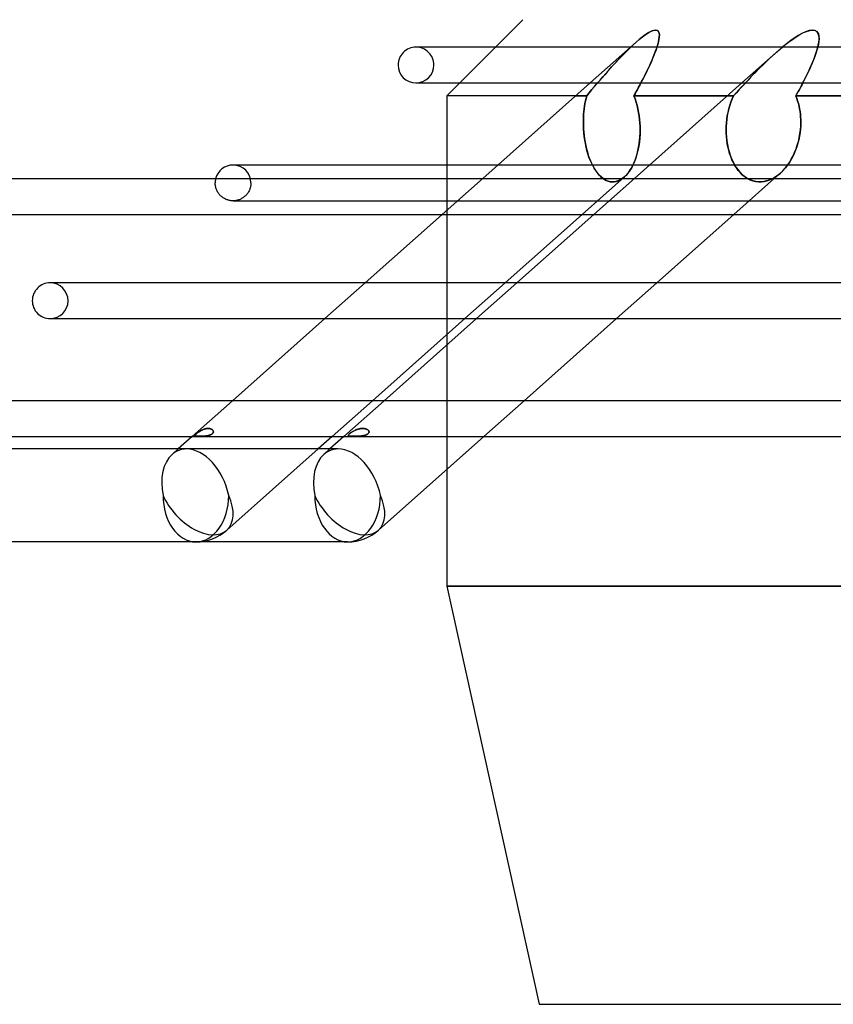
# Model space of a CAD drawing. Header units: millimetres. Extents: x -250 to 250, y -110 to 102.
# Tile 9 of 22: x -80 to -27, y -110 to -46. Entities that reach past the tile are written whole.
import ezdxf

# ---------------------------------------------------------------- set-up
doc = ezdxf.new("R2010")
doc.units = ezdxf.units.MM
doc.layers.add('HIDDEN', color=7, linetype='Continuous')
doc.layers.add('THICK', color=7, linetype='Continuous')

msp = doc.modelspace()

# ---------------------------------------------------------------- linework, layer by layer
at = {"layer": 'HIDDEN'}
for p, q in [((-39.329, -47.25), (-39.525, -47.41)), ((-39.125, -47.097), (-39.329, -47.25)), ((-38.901, -46.95), (-39.125, -47.097)), ((-38.682, -46.839), (-38.901, -46.95)), ((-38.488, -46.788), (-38.682, -46.839)), ((-38.347, -46.808), (-38.488, -46.788)), ((-38.266, -46.879), (-38.347, -46.808)), ((-38.224, -46.982), (-38.266, -46.879)), ((-38.235, -47.405), (-38.214, -47.252)), ((-38.208, -47.108), (-38.224, -46.982)), ((-38.214, -47.252), (-38.208, -47.108)), ((-29.194, -47.144), (-29.428, -47.295)), ((-28.958, -47.01), (-29.194, -47.144)), ((-28.722, -46.898), (-28.958, -47.01)), ((-28.488, -46.817), (-28.722, -46.898)), ((-28.255, -46.786), (-28.488, -46.817)), ((-28.062, -46.831), (-28.255, -46.786)), ((-27.939, -46.94), (-28.062, -46.831)), ((-27.873, -47.089), (-27.939, -46.94)), ((-27.848, -47.247), (-27.873, -47.089)), ((-27.848, -47.412), (-27.848, -47.247)), ((-53.74, -47.9), (-54, -47.9)), ((-48.84, -47.9), (-51.16, -50.22)), ((-40.081, -47.9), (-42.693, -50.22)), ((-40.124, -47.955), (-39.922, -47.763)), ((-39.911, -47.753), (-40.102, -47.934)), ((-39.922, -47.763), (-39.717, -47.576)), ((-39.717, -47.576), (-39.911, -47.753)), ((-39.525, -47.41), (-39.717, -47.576)), ((-38.364, -47.9), (-38.426, -48.081)), ((-38.413, -48.044), (-38.359, -47.882)), ((-38.359, -47.882), (-38.311, -47.723)), ((-38.311, -47.723), (-38.269, -47.564)), ((-38.269, -47.564), (-38.235, -47.405)), ((-30.301, -47.964), (-30.224, -47.9)), ((-30.082, -47.783), (-30.283, -47.949)), ((-29.875, -47.62), (-30.082, -47.783)), ((-29.657, -47.456), (-29.875, -47.62)), ((-29.428, -47.295), (-29.657, -47.456)), ((-27.928, -47.9), (-27.983, -48.099)), ((-27.939, -47.94), (-27.896, -47.76)), ((-27.896, -47.76), (-27.865, -47.583)), ((-27.865, -47.583), (-27.848, -47.412)), ((-40.666, -48.499), (-40.851, -48.693)), ((-40.721, -48.556), (-40.524, -48.352)), ((-40.48, -48.307), (-40.666, -48.499)), ((-40.524, -48.352), (-40.325, -48.152)), ((-40.292, -48.119), (-40.48, -48.307)), ((-40.325, -48.152), (-40.124, -47.955)), ((-40.102, -47.934), (-40.292, -48.119)), ((-38.677, -48.715), (-38.605, -48.544)), ((-38.567, -48.451), (-38.645, -48.64)), ((-38.605, -48.544), (-38.537, -48.376)), ((-38.494, -48.265), (-38.567, -48.451)), ((-38.537, -48.376), (-38.473, -48.209)), ((-38.426, -48.081), (-38.494, -48.265)), ((-38.473, -48.209), (-38.413, -48.044)), ((-30.656, -48.272), (-32.85, -50.22)), ((-30.881, -48.474), (-31.084, -48.662)), ((-31.057, -48.637), (-30.867, -48.461)), ((-30.675, -48.288), (-30.881, -48.474)), ((-30.867, -48.461), (-30.675, -48.288)), ((-30.48, -48.117), (-30.675, -48.288)), ((-30.675, -48.288), (-30.601, -48.222)), ((-30.601, -48.222), (-30.526, -48.157)), ((-30.526, -48.157), (-30.452, -48.092)), ((-30.283, -47.949), (-30.48, -48.117)), ((-30.452, -48.092), (-30.376, -48.028)), ((-30.376, -48.028), (-30.301, -47.964)), ((-28.119, -48.508), (-28.199, -48.717)), ((-28.191, -48.698), (-28.118, -48.505)), ((-28.046, -48.301), (-28.119, -48.508)), ((-28.118, -48.505), (-28.05, -48.313)), ((-28.05, -48.313), (-27.99, -48.125)), ((-27.983, -48.099), (-28.046, -48.301)), ((-27.99, -48.125), (-27.939, -47.94)), ((-41.494, -49.394), (-41.303, -49.182)), ((-41.218, -49.088), (-41.399, -49.288)), ((-41.303, -49.182), (-41.11, -48.971)), ((-41.035, -48.89), (-41.218, -49.088)), ((-41.11, -48.971), (-40.916, -48.762)), ((-40.851, -48.693), (-41.035, -48.89)), ((-40.916, -48.762), (-40.721, -48.556)), ((-38.912, -49.236), (-38.831, -49.061)), ((-38.814, -49.024), (-38.905, -49.219)), ((-38.831, -49.061), (-38.752, -48.887)), ((-38.728, -48.831), (-38.814, -49.024)), ((-38.752, -48.887), (-38.677, -48.715)), ((-38.645, -48.64), (-38.728, -48.831)), ((-31.798, -49.357), (-31.615, -49.175)), ((-31.484, -49.045), (-31.681, -49.24)), ((-31.615, -49.175), (-31.431, -48.994)), ((-31.285, -48.853), (-31.484, -49.045)), ((-31.431, -48.994), (-31.245, -48.814)), ((-31.084, -48.662), (-31.285, -48.853)), ((-31.245, -48.814), (-31.057, -48.637)), ((-28.377, -49.143), (-28.475, -49.359)), ((-28.444, -49.292), (-28.355, -49.093)), ((-28.285, -48.929), (-28.377, -49.143)), ((-28.355, -49.093), (-28.271, -48.895)), ((-28.199, -48.717), (-28.285, -48.929)), ((-28.271, -48.895), (-28.191, -48.698)), ((-42.052, -50.03), (-41.869, -49.818)), ((-41.755, -49.688), (-41.93, -49.889)), ((-41.869, -49.818), (-41.683, -49.606)), ((-41.578, -49.488), (-41.755, -49.688)), ((-41.683, -49.606), (-41.494, -49.394)), ((-41.399, -49.288), (-41.578, -49.488)), ((-39.196, -49.815), (-39.299, -50.017)), ((-39.265, -49.952), (-39.173, -49.771)), ((-39.095, -49.615), (-39.196, -49.815)), ((-39.173, -49.771), (-39.084, -49.591)), ((-38.998, -49.416), (-39.095, -49.615)), ((-39.084, -49.591), (-38.997, -49.413)), ((-38.905, -49.219), (-38.998, -49.416)), ((-38.997, -49.413), (-38.912, -49.236)), ((-32.34, -49.913), (-32.16, -49.727)), ((-32.07, -49.634), (-32.263, -49.833)), ((-32.16, -49.727), (-31.98, -49.541)), ((-31.876, -49.436), (-32.07, -49.634)), ((-31.98, -49.541), (-31.798, -49.357)), ((-31.681, -49.24), (-31.876, -49.436)), ((-28.681, -49.79), (-28.789, -50.006)), ((-28.731, -49.892), (-28.633, -49.692)), ((-28.576, -49.574), (-28.681, -49.79)), ((-28.633, -49.692), (-28.537, -49.492)), ((-28.475, -49.359), (-28.576, -49.574)), ((-28.537, -49.492), (-28.444, -49.292)), ((-54, -50.22), (-53.74, -50.22)), ((-42.584, -50.656), (-42.41, -50.449)), ((-42.273, -50.287), (-42.439, -50.484)), ((-42.41, -50.449), (-42.233, -50.24)), ((-42.103, -50.088), (-42.273, -50.287)), ((-42.233, -50.24), (-42.052, -50.03)), ((-41.93, -49.889), (-42.103, -50.088)), ((-39.554, -50.501), (-39.456, -50.317)), ((-39.456, -50.317), (-39.359, -50.134)), ((-39.299, -50.017), (-39.405, -50.22)), ((-39.359, -50.134), (-39.265, -49.952)), ((-32.833, -50.441), (-33.021, -50.646)), ((-32.871, -50.482), (-32.695, -50.291)), ((-32.644, -50.237), (-32.833, -50.441)), ((-32.695, -50.291), (-32.518, -50.102)), ((-32.454, -50.034), (-32.644, -50.237)), ((-32.518, -50.102), (-32.34, -49.913)), ((-32.263, -49.833), (-32.454, -50.034)), ((-29.04, -50.485), (-28.936, -50.289)), ((-28.936, -50.289), (-28.833, -50.091)), ((-28.789, -50.006), (-28.9, -50.22)), ((-28.833, -50.091), (-28.731, -49.892)), ((-42.92, -51.06), (-52, -51.06)), ((-43.638, -51.06), (-42.92, -51.06)), ((-42.963, -51.22), (-42.92, -51.06)), ((-42.92, -51.06), (-42.963, -51.22)), ((-42.92, -51.06), (-42.754, -50.859)), ((-42.763, -50.871), (-42.92, -51.06)), ((-42.603, -50.678), (-42.763, -50.871)), ((-42.754, -50.859), (-42.584, -50.656)), ((-42.439, -50.484), (-42.603, -50.678)), ((-39.861, -51.06), (-39.757, -50.873)), ((-33.393, -51.06), (-39.861, -51.06)), ((-39.785, -51.259), (-39.861, -51.06)), ((-39.757, -50.873), (-39.655, -50.686)), ((-39.655, -50.686), (-39.554, -50.501)), ((-33.795, -51.06), (-33.393, -51.06)), ((-33.393, -51.06), (-33.484, -51.26)), ((-33.483, -51.259), (-33.393, -51.06)), ((-33.208, -50.852), (-33.393, -51.06)), ((-33.393, -51.06), (-33.22, -50.866)), ((-33.22, -50.866), (-33.046, -50.673)), ((-33.021, -50.646), (-33.208, -50.852)), ((-33.046, -50.673), (-32.871, -50.482)), ((-29.358, -51.06), (-29.252, -50.871)), ((0, -51.06), (-29.358, -51.06)), ((-29.295, -51.22), (-29.358, -51.06)), ((-29.252, -50.871), (-29.146, -50.679)), ((-29.146, -50.679), (-29.04, -50.485)), ((-43.088, -51.895), (-43.064, -51.722)), ((-43.064, -51.722), (-43.088, -51.895)), ((-43.064, -51.722), (-43.035, -51.552)), ((-43.035, -51.552), (-43.064, -51.722)), ((-43.035, -51.552), (-43.001, -51.384)), ((-43.001, -51.384), (-43.035, -51.552)), ((-43.001, -51.384), (-42.963, -51.22)), ((-42.963, -51.22), (-43.001, -51.384)), ((-39.716, -51.467), (-39.785, -51.259)), ((-39.654, -51.682), (-39.716, -51.467)), ((-39.6, -51.904), (-39.654, -51.682)), ((-33.702, -51.904), (-33.638, -51.682)), ((-33.639, -51.683), (-33.702, -51.905)), ((-33.566, -51.468), (-33.639, -51.683)), ((-33.638, -51.682), (-33.565, -51.467)), ((-33.484, -51.26), (-33.566, -51.468)), ((-33.565, -51.467), (-33.483, -51.259)), ((-29.238, -51.384), (-29.295, -51.22)), ((-29.189, -51.552), (-29.238, -51.384)), ((-29.146, -51.722), (-29.189, -51.552)), ((-29.11, -51.895), (-29.146, -51.722)), ((-43.133, -52.417), (-43.122, -52.243)), ((-43.122, -52.243), (-43.133, -52.416)), ((-43.122, -52.243), (-43.108, -52.069)), ((-43.108, -52.069), (-43.122, -52.243)), ((-43.108, -52.069), (-43.088, -51.895)), ((-43.088, -51.895), (-43.108, -52.069)), ((-39.555, -52.13), (-39.6, -51.904)), ((-39.517, -52.359), (-39.555, -52.13)), ((-39.489, -52.589), (-39.517, -52.359)), ((-33.833, -52.589), (-33.799, -52.359)), ((-33.799, -52.359), (-33.833, -52.589)), ((-33.799, -52.359), (-33.755, -52.13)), ((-33.756, -52.131), (-33.799, -52.359)), ((-33.702, -51.905), (-33.756, -52.131)), ((-33.755, -52.13), (-33.702, -51.904)), ((-29.082, -52.069), (-29.11, -51.895)), ((-29.06, -52.243), (-29.082, -52.069)), ((-29.044, -52.416), (-29.06, -52.243)), ((-43.139, -52.588), (-43.141, -52.758)), ((-43.141, -52.758), (-43.139, -52.589)), ((-43.141, -52.758), (-43.138, -52.972)), ((-43.137, -52.987), (-43.141, -52.758)), ((-43.133, -52.416), (-43.139, -52.588)), ((-43.139, -52.589), (-43.133, -52.417)), ((-43.138, -52.972), (-43.128, -53.19)), ((-43.126, -53.221), (-43.137, -52.987)), ((-39.468, -52.819), (-39.489, -52.589)), ((-39.456, -53.047), (-39.468, -52.819)), ((-33.87, -53.047), (-33.856, -52.819)), ((-33.856, -52.819), (-33.87, -53.047)), ((-33.856, -52.819), (-33.833, -52.589)), ((-33.833, -52.589), (-33.856, -52.819)), ((-29.057, -53.255), (-29.039, -53.004)), ((-29.035, -52.588), (-29.044, -52.416)), ((-29.039, -53.004), (-29.032, -52.758)), ((-29.032, -52.758), (-29.035, -52.588)), ((-43.128, -53.19), (-43.112, -53.411)), ((-43.108, -53.456), (-43.126, -53.221)), ((-43.112, -53.411), (-43.09, -53.631)), ((-43.082, -53.692), (-43.108, -53.456)), ((-43.09, -53.631), (-43.06, -53.851)), ((-39.468, -53.713), (-39.456, -53.49)), ((-39.452, -53.27), (-39.456, -53.047)), ((-39.456, -53.49), (-39.452, -53.27)), ((-33.875, -53.27), (-33.87, -53.047)), ((-33.87, -53.047), (-33.875, -53.27)), ((-33.875, -53.27), (-33.87, -53.502)), ((-33.871, -53.486), (-33.875, -53.27)), ((-33.857, -53.706), (-33.871, -53.486)), ((-33.87, -53.502), (-33.855, -53.737)), ((-29.133, -53.761), (-29.088, -53.508)), ((-29.088, -53.508), (-29.057, -53.255)), ((-43.049, -53.927), (-43.082, -53.692)), ((-43.06, -53.851), (-43.024, -54.069)), ((-43.008, -54.158), (-43.049, -53.927)), ((-43.024, -54.069), (-42.982, -54.284)), ((-42.959, -54.386), (-43.008, -54.158)), ((-42.982, -54.284), (-42.934, -54.494)), ((-39.553, -54.386), (-39.516, -54.163)), ((-39.516, -54.163), (-39.488, -53.938)), ((-39.488, -53.938), (-39.468, -53.713)), ((-33.835, -53.927), (-33.857, -53.706)), ((-33.855, -53.737), (-33.829, -53.974)), ((-33.803, -54.148), (-33.835, -53.927)), ((-33.829, -53.974), (-33.792, -54.211)), ((-33.761, -54.368), (-33.803, -54.148)), ((-33.792, -54.211), (-33.744, -54.446)), ((-29.34, -54.499), (-29.259, -54.258)), ((-29.259, -54.258), (-29.189, -54.011)), ((-29.189, -54.011), (-29.133, -53.761)), ((-42.904, -54.607), (-42.959, -54.386)), ((-42.934, -54.494), (-42.879, -54.698)), ((-42.842, -54.822), (-42.904, -54.607)), ((-42.879, -54.698), (-42.818, -54.896)), ((-42.774, -55.027), (-42.842, -54.822)), ((-42.818, -54.896), (-42.753, -55.085)), ((-39.715, -55.029), (-39.652, -54.821)), ((-39.652, -54.821), (-39.598, -54.606)), ((-39.598, -54.606), (-39.553, -54.386)), ((-33.71, -54.585), (-33.761, -54.368)), ((-33.744, -54.446), (-33.685, -54.676)), ((-33.648, -54.797), (-33.71, -54.585)), ((-33.685, -54.676), (-33.614, -54.901)), ((-33.577, -55.003), (-33.648, -54.797)), ((-33.614, -54.901), (-33.532, -55.117)), ((-29.535, -54.957), (-29.432, -54.733)), ((-29.432, -54.733), (-29.34, -54.499)), ((-65.55, -55.547), (-65.867, -55.547)), ((-48.689, -55.547), (-52.306, -58.76)), ((-52, -55.547), (-52, -66.557)), ((-42.699, -55.223), (-42.774, -55.027)), ((-42.753, -55.085), (-42.682, -55.266)), ((-42.62, -55.408), (-42.699, -55.223)), ((-42.682, -55.266), (-42.606, -55.436)), ((-42.535, -55.582), (-42.62, -55.408)), ((-42.606, -55.436), (-42.526, -55.599)), ((-38.846, -55.547), (-42.463, -58.76)), ((-39.921, -55.547), (-40, -55.699)), ((-39.948, -55.599), (-39.863, -55.42)), ((-39.863, -55.42), (-39.785, -55.229)), ((-39.785, -55.229), (-39.715, -55.029)), ((-33.496, -55.201), (-33.577, -55.003)), ((-33.532, -55.117), (-33.44, -55.323)), ((-33.406, -55.39), (-33.496, -55.201)), ((-33.44, -55.323), (-33.337, -55.519)), ((-33.308, -55.569), (-33.406, -55.39)), ((-33.337, -55.519), (-33.225, -55.701)), ((-33.202, -55.736), (-33.308, -55.569)), ((-30.038, -55.742), (-29.897, -55.56)), ((-29.887, -55.547), (-29.958, -55.641)), ((-29.897, -55.56), (-29.769, -55.372)), ((-29.769, -55.372), (-29.648, -55.171)), ((-29.648, -55.171), (-29.535, -54.957)), ((-42.441, -55.751), (-42.535, -55.582)), ((-42.526, -55.599), (-42.438, -55.756)), ((-42.339, -55.911), (-42.441, -55.751)), ((-42.438, -55.756), (-42.343, -55.906)), ((-42.343, -55.906), (-42.241, -56.047)), ((-42.23, -56.06), (-42.339, -55.911)), ((-42.241, -56.047), (-42.133, -56.176)), ((-42.113, -56.196), (-42.23, -56.06)), ((-42.133, -56.176), (-42.019, -56.291)), ((-41.991, -56.317), (-42.113, -56.196)), ((-40.479, -56.322), (-40.357, -56.203)), ((-40.269, -56.101), (-40.371, -56.217)), ((-40.357, -56.203), (-40.243, -56.069)), ((-40.172, -55.975), (-40.269, -56.101)), ((-40.243, -56.069), (-40.136, -55.922)), ((-40.083, -55.841), (-40.172, -55.975)), ((-40.136, -55.922), (-40.039, -55.767)), ((-40, -55.699), (-40.083, -55.841)), ((-40.039, -55.767), (-39.948, -55.599)), ((-30.366, -56.082), (-33.38, -58.76)), ((-33.225, -55.701), (-33.104, -55.869)), ((-33.087, -55.891), (-33.202, -55.736)), ((-33.104, -55.869), (-32.972, -56.027)), ((-32.962, -56.037), (-33.087, -55.891)), ((-32.972, -56.027), (-32.826, -56.172)), ((-32.826, -56.172), (-32.962, -56.037)), ((-32.826, -56.172), (-32.67, -56.301)), ((-32.681, -56.293), (-32.826, -56.172)), ((-30.69, -56.329), (-30.52, -56.209)), ((-30.509, -56.2), (-30.667, -56.314)), ((-30.52, -56.209), (-30.356, -56.073)), ((-30.356, -56.073), (-30.509, -56.2)), ((-30.356, -56.073), (-30.192, -55.914)), ((-30.271, -55.993), (-30.356, -56.073)), ((-30.188, -55.91), (-30.271, -55.993)), ((-30.192, -55.914), (-30.038, -55.742)), ((-30.108, -55.823), (-30.188, -55.91)), ((-30.031, -55.733), (-30.108, -55.823)), ((-29.958, -55.641), (-30.031, -55.733)), ((-67.025, -56.761), (-67.027, -56.707)), ((-67.022, -56.815), (-67.025, -56.761)), ((-67.015, -56.869), (-67.022, -56.815)), ((-64.712, -56.815), (-64.718, -56.869)), ((-64.708, -56.761), (-64.712, -56.815)), ((-64.707, -56.707), (-64.708, -56.761)), ((-40.48, -56.323), (-43.223, -58.76)), ((-42.019, -56.291), (-41.9, -56.392)), ((-41.863, -56.42), (-41.991, -56.317)), ((-41.9, -56.392), (-41.778, -56.477)), ((-41.73, -56.505), (-41.863, -56.42)), ((-41.778, -56.477), (-41.652, -56.545)), ((-41.595, -56.569), (-41.73, -56.505)), ((-41.652, -56.545), (-41.524, -56.595)), ((-41.458, -56.613), (-41.595, -56.569)), ((-41.524, -56.595), (-41.396, -56.627)), ((-41.32, -56.637), (-41.458, -56.613)), ((-41.396, -56.627), (-41.266, -56.64)), ((-41.18, -56.64), (-41.32, -56.637)), ((-41.266, -56.64), (-41.134, -56.636)), ((-41.037, -56.621), (-41.18, -56.64)), ((-41.134, -56.636), (-41, -56.612)), ((-40.894, -56.579), (-41.037, -56.621)), ((-41, -56.612), (-40.866, -56.568)), ((-40.752, -56.515), (-40.894, -56.579)), ((-40.866, -56.568), (-40.733, -56.505)), ((-40.613, -56.429), (-40.752, -56.515)), ((-40.733, -56.505), (-40.604, -56.422)), ((-40.479, -56.322), (-40.613, -56.429)), ((-40.604, -56.422), (-40.479, -56.322)), ((-40.371, -56.217), (-40.479, -56.322)), ((-32.526, -56.398), (-32.681, -56.293)), ((-32.67, -56.301), (-32.504, -56.412)), ((-32.365, -56.486), (-32.526, -56.398)), ((-32.504, -56.412), (-32.329, -56.502)), ((-32.198, -56.554), (-32.365, -56.486)), ((-32.329, -56.502), (-32.149, -56.57)), ((-32.027, -56.603), (-32.198, -56.554)), ((-32.149, -56.57), (-31.965, -56.616)), ((-31.853, -56.632), (-32.027, -56.603)), ((-31.965, -56.616), (-31.779, -56.638)), ((-31.68, -56.641), (-31.853, -56.632)), ((-31.779, -56.638), (-31.594, -56.638)), ((-31.509, -56.631), (-31.68, -56.641)), ((-31.594, -56.638), (-31.412, -56.618)), ((-31.339, -56.603), (-31.509, -56.631)), ((-31.412, -56.618), (-31.229, -56.576)), ((-31.168, -56.557), (-31.339, -56.603)), ((-31.229, -56.576), (-31.047, -56.513)), ((-30.998, -56.493), (-31.168, -56.557)), ((-31.047, -56.513), (-30.866, -56.431)), ((-30.831, -56.412), (-30.998, -56.493)), ((-30.866, -56.431), (-30.69, -56.329)), ((-30.667, -56.314), (-30.831, -56.412)), ((-67.006, -56.923), (-67.015, -56.869)), ((-66.995, -56.976), (-67.006, -56.923)), ((-66.981, -57.029), (-66.995, -56.976)), ((-66.965, -57.081), (-66.981, -57.029)), ((-66.946, -57.132), (-66.965, -57.081)), ((-66.925, -57.182), (-66.946, -57.132)), ((-66.901, -57.231), (-66.925, -57.182)), ((-66.876, -57.279), (-66.901, -57.231)), ((-66.848, -57.325), (-66.876, -57.279)), ((-66.818, -57.371), (-66.848, -57.325)), ((-66.786, -57.415), (-66.818, -57.371)), ((-66.751, -57.457), (-66.786, -57.415)), ((-66.715, -57.498), (-66.751, -57.457)), ((-64.982, -57.457), (-65.018, -57.498)), ((-64.948, -57.415), (-64.982, -57.457)), ((-64.916, -57.371), (-64.948, -57.415)), ((-64.885, -57.325), (-64.916, -57.371)), ((-64.858, -57.279), (-64.885, -57.325)), ((-64.832, -57.231), (-64.858, -57.279)), ((-64.808, -57.182), (-64.832, -57.231)), ((-64.787, -57.132), (-64.808, -57.182)), ((-64.769, -57.081), (-64.787, -57.132)), ((-64.752, -57.029), (-64.769, -57.081)), ((-64.738, -56.976), (-64.752, -57.029)), ((-64.727, -56.923), (-64.738, -56.976)), ((-64.718, -56.869), (-64.727, -56.923)), ((-66.677, -57.536), (-66.715, -57.498)), ((-66.637, -57.574), (-66.677, -57.536)), ((-66.596, -57.609), (-66.637, -57.574)), ((-66.553, -57.642), (-66.596, -57.609)), ((-66.508, -57.673), (-66.553, -57.642)), ((-66.462, -57.702), (-66.508, -57.673)), ((-66.415, -57.729), (-66.462, -57.702)), ((-66.366, -57.753), (-66.415, -57.729)), ((-66.317, -57.776), (-66.366, -57.753)), ((-66.266, -57.796), (-66.317, -57.776)), ((-66.215, -57.813), (-66.266, -57.796)), ((-66.163, -57.828), (-66.215, -57.813)), ((-66.11, -57.841), (-66.163, -57.828)), ((-66.056, -57.851), (-66.11, -57.841)), ((-66.002, -57.859), (-66.056, -57.851)), ((-65.948, -57.864), (-66.002, -57.859)), ((-65.894, -57.866), (-65.948, -57.864)), ((-65.839, -57.866), (-65.894, -57.866)), ((-65.867, -57.867), (-65.55, -57.867)), ((-65.867, -57.867), (65.867, -57.867)), ((-65.785, -57.864), (-65.839, -57.866)), ((-65.731, -57.859), (-65.785, -57.864)), ((-65.677, -57.851), (-65.731, -57.859)), ((-65.624, -57.841), (-65.677, -57.851)), ((-65.571, -57.828), (-65.624, -57.841)), ((-65.519, -57.813), (-65.571, -57.828)), ((-65.467, -57.796), (-65.519, -57.813)), ((-65.416, -57.776), (-65.467, -57.796)), ((-65.367, -57.753), (-65.416, -57.776)), ((-65.318, -57.729), (-65.367, -57.753)), ((-65.271, -57.702), (-65.318, -57.729)), ((-65.225, -57.673), (-65.271, -57.702)), ((-65.18, -57.642), (-65.225, -57.673)), ((-65.137, -57.609), (-65.18, -57.642)), ((-65.096, -57.574), (-65.137, -57.609)), ((-65.056, -57.536), (-65.096, -57.574)), ((-65.018, -57.498), (-65.056, -57.536)), ((-77.359, -63.193), (-77.733, -63.193)), ((-57.296, -63.193), (-59.907, -65.513)), ((-48.214, -63.193), (-50.825, -65.513)), ((-47.453, -63.193), (-50.065, -65.513)), ((-38.371, -63.193), (-40.982, -65.513)), ((-77.733, -65.513), (-77.359, -65.513)), ((-52, -67.233), (-52, -75.301)), ((-65.903, -70.84), (-68.515, -73.16)), ((-56.821, -70.84), (-59.433, -73.16)), ((-56.06, -70.84), (-58.672, -73.16)), ((-46.978, -70.84), (-49.59, -73.16)), ((-68.061, -72.846), (-68.03, -72.826)), ((-68.005, -72.81), (-68.036, -72.829)), ((-68.03, -72.826), (-67.999, -72.806)), ((-67.974, -72.792), (-68.005, -72.81)), ((-67.999, -72.806), (-67.967, -72.788)), ((-67.942, -72.774), (-67.974, -72.792)), ((-67.967, -72.788), (-67.935, -72.77)), ((-67.909, -72.756), (-67.942, -72.774)), ((-67.935, -72.77), (-67.902, -72.752)), ((-67.876, -72.74), (-67.909, -72.756)), ((-67.902, -72.752), (-67.868, -72.736)), ((-67.842, -72.724), (-67.876, -72.74)), ((-67.868, -72.736), (-67.834, -72.72)), ((-67.807, -72.709), (-67.842, -72.724)), ((-67.834, -72.72), (-67.799, -72.706)), ((-67.773, -72.696), (-67.807, -72.709)), ((-67.799, -72.706), (-67.763, -72.692)), ((-67.739, -72.684), (-67.773, -72.696)), ((-67.763, -72.692), (-67.728, -72.68)), ((-67.706, -72.673), (-67.739, -72.684)), ((-67.728, -72.68), (-67.693, -72.67)), ((-67.674, -72.664), (-67.706, -72.673)), ((-67.693, -72.67), (-67.658, -72.661)), ((-67.642, -72.657), (-67.674, -72.664)), ((-67.658, -72.661), (-67.624, -72.653)), ((-67.611, -72.651), (-67.642, -72.657)), ((-67.624, -72.653), (-67.591, -72.647)), ((-67.58, -72.646), (-67.611, -72.651)), ((-67.591, -72.647), (-67.558, -72.643)), ((-67.55, -72.642), (-67.58, -72.646)), ((-67.558, -72.643), (-67.526, -72.64)), ((-67.52, -72.64), (-67.55, -72.642)), ((-67.526, -72.64), (-67.494, -72.639)), ((-67.491, -72.639), (-67.52, -72.64)), ((-67.494, -72.639), (-67.463, -72.639)), ((-67.463, -72.639), (-67.491, -72.639)), ((-67.435, -72.641), (-67.463, -72.639)), ((-67.463, -72.639), (-67.432, -72.641)), ((-67.408, -72.644), (-67.435, -72.641)), ((-67.432, -72.641), (-67.402, -72.645)), ((-67.382, -72.648), (-67.408, -72.644)), ((-67.402, -72.645), (-67.373, -72.65)), ((-67.356, -72.653), (-67.382, -72.648)), ((-67.373, -72.65), (-67.344, -72.656)), ((-67.332, -72.66), (-67.356, -72.653)), ((-67.344, -72.656), (-67.317, -72.664)), ((-67.308, -72.668), (-67.332, -72.66)), ((-67.317, -72.664), (-67.291, -72.674)), ((-67.285, -72.677), (-67.308, -72.668)), ((-67.291, -72.674), (-67.266, -72.686)), ((-67.264, -72.687), (-67.285, -72.677)), ((-67.266, -72.686), (-67.243, -72.699)), ((-67.243, -72.699), (-67.264, -72.687)), ((-67.224, -72.712), (-67.243, -72.699)), ((-67.243, -72.699), (-67.221, -72.714)), ((-67.207, -72.725), (-67.224, -72.712)), ((-67.221, -72.714), (-67.201, -72.731)), ((-67.192, -72.74), (-67.207, -72.725)), ((-67.201, -72.731), (-67.185, -72.748)), ((-67.179, -72.755), (-67.192, -72.74)), ((-67.185, -72.748), (-67.171, -72.767)), ((-67.168, -72.771), (-67.179, -72.755)), ((-67.171, -72.767), (-67.16, -72.787)), ((-67.159, -72.787), (-67.168, -72.771)), ((-67.16, -72.787), (-67.151, -72.807)), ((-67.152, -72.804), (-67.159, -72.787)), ((-67.148, -72.822), (-67.152, -72.804)), ((-67.151, -72.807), (-67.147, -72.827)), ((-67.145, -72.84), (-67.148, -72.822)), ((-58.111, -72.84), (-58.08, -72.822)), ((-58.053, -72.807), (-58.09, -72.827)), ((-58.08, -72.822), (-58.049, -72.804)), ((-58.015, -72.787), (-58.053, -72.807)), ((-58.049, -72.804), (-58.016, -72.787)), ((-58.016, -72.787), (-57.983, -72.771)), ((-57.975, -72.767), (-58.015, -72.787)), ((-57.983, -72.771), (-57.949, -72.755)), ((-57.934, -72.748), (-57.975, -72.767)), ((-57.949, -72.755), (-57.914, -72.74)), ((-57.892, -72.731), (-57.934, -72.748)), ((-57.914, -72.74), (-57.878, -72.725)), ((-57.849, -72.714), (-57.892, -72.731)), ((-57.878, -72.725), (-57.842, -72.712)), ((-57.806, -72.699), (-57.849, -72.714)), ((-57.842, -72.712), (-57.805, -72.699)), ((-57.764, -72.686), (-57.806, -72.699)), ((-57.805, -72.699), (-57.768, -72.687)), ((-57.768, -72.687), (-57.731, -72.677)), ((-57.722, -72.674), (-57.764, -72.686)), ((-57.731, -72.677), (-57.695, -72.668)), ((-57.681, -72.664), (-57.722, -72.674)), ((-57.695, -72.668), (-57.659, -72.66)), ((-57.64, -72.656), (-57.681, -72.664)), ((-57.659, -72.66), (-57.623, -72.653)), ((-57.6, -72.65), (-57.64, -72.656)), ((-57.623, -72.653), (-57.588, -72.648)), ((-57.561, -72.645), (-57.6, -72.65)), ((-57.588, -72.648), (-57.553, -72.644)), ((-57.522, -72.641), (-57.561, -72.645)), ((-57.553, -72.644), (-57.518, -72.641)), ((-57.484, -72.639), (-57.522, -72.641)), ((-57.518, -72.641), (-57.484, -72.639)), ((-57.447, -72.639), (-57.484, -72.639)), ((-57.484, -72.639), (-57.451, -72.639)), ((-57.451, -72.639), (-57.418, -72.64)), ((-57.411, -72.64), (-57.447, -72.639)), ((-57.418, -72.64), (-57.385, -72.642)), ((-57.376, -72.643), (-57.411, -72.64)), ((-57.385, -72.642), (-57.353, -72.646)), ((-57.341, -72.647), (-57.376, -72.643)), ((-57.353, -72.646), (-57.322, -72.651)), ((-57.308, -72.653), (-57.341, -72.647)), ((-57.322, -72.651), (-57.292, -72.657)), ((-57.276, -72.661), (-57.308, -72.653)), ((-57.292, -72.657), (-57.262, -72.664)), ((-57.245, -72.67), (-57.276, -72.661)), ((-57.262, -72.664), (-57.233, -72.673)), ((-57.215, -72.68), (-57.245, -72.67)), ((-57.233, -72.673), (-57.206, -72.684)), ((-57.187, -72.692), (-57.215, -72.68)), ((-57.206, -72.684), (-57.179, -72.696)), ((-57.161, -72.706), (-57.187, -72.692)), ((-57.179, -72.696), (-57.155, -72.709)), ((-57.137, -72.72), (-57.161, -72.706)), ((-57.155, -72.709), (-57.132, -72.724)), ((-57.116, -72.736), (-57.137, -72.72)), ((-57.132, -72.724), (-57.111, -72.74)), ((-57.097, -72.752), (-57.116, -72.736)), ((-57.111, -72.74), (-57.093, -72.756)), ((-57.081, -72.77), (-57.097, -72.752)), ((-57.093, -72.756), (-57.078, -72.774)), ((-57.068, -72.788), (-57.081, -72.77)), ((-57.078, -72.774), (-57.066, -72.792)), ((-57.058, -72.806), (-57.068, -72.788)), ((-57.066, -72.792), (-57.056, -72.81)), ((-57.05, -72.826), (-57.058, -72.806)), ((-57.056, -72.81), (-57.049, -72.829)), ((-57.046, -72.846), (-57.05, -72.826)), ((-68.328, -73.088), (-68.329, -73.096)), ((-68.329, -73.097), (-68.328, -73.088)), ((-68.329, -73.096), (-68.329, -73.104)), ((-68.328, -73.105), (-68.329, -73.097)), ((-68.329, -73.104), (-68.326, -73.111)), ((-68.324, -73.078), (-68.328, -73.088)), ((-68.328, -73.088), (-68.325, -73.079)), ((-68.325, -73.113), (-68.328, -73.105)), ((-68.326, -73.111), (-68.321, -73.118)), ((-68.325, -73.079), (-68.319, -73.068)), ((-68.319, -73.119), (-68.325, -73.113)), ((-68.319, -73.067), (-68.324, -73.078)), ((-68.321, -73.118), (-68.313, -73.123)), ((-68.31, -73.055), (-68.319, -73.067)), ((-68.319, -73.068), (-68.311, -73.056)), ((-68.311, -73.124), (-68.319, -73.119)), ((-68.313, -73.123), (-68.304, -73.128)), ((-68.311, -73.056), (-68.3, -73.042)), ((-68.301, -73.129), (-68.311, -73.124)), ((-68.299, -73.041), (-68.31, -73.055)), ((-68.304, -73.128), (-68.292, -73.132)), ((-68.288, -73.133), (-68.301, -73.129)), ((-68.3, -73.042), (-68.287, -73.027)), ((-68.286, -73.026), (-68.299, -73.041)), ((-68.292, -73.132), (-68.278, -73.136)), ((-68.273, -73.137), (-68.288, -73.133)), ((-68.287, -73.027), (-68.27, -73.011)), ((-68.27, -73.01), (-68.286, -73.026)), ((-68.278, -73.136), (-68.261, -73.139)), ((-68.256, -73.14), (-68.273, -73.137)), ((-68.251, -72.992), (-68.27, -73.01)), ((-68.27, -73.011), (-68.252, -72.993)), ((-68.261, -73.139), (-68.243, -73.142)), ((-68.237, -73.142), (-68.256, -73.14)), ((-68.252, -72.993), (-68.23, -72.973)), ((-68.229, -72.973), (-68.251, -72.992)), ((-68.243, -73.142), (-68.222, -73.144)), ((-68.215, -73.144), (-68.237, -73.142)), ((-68.23, -72.973), (-68.206, -72.953)), ((-68.206, -72.953), (-68.229, -72.973)), ((-68.222, -73.144), (-68.199, -73.145)), ((-68.191, -73.146), (-68.215, -73.144)), ((-68.18, -72.932), (-68.206, -72.953)), ((-68.206, -72.953), (-68.18, -72.932)), ((-68.199, -73.145), (-68.174, -73.147)), ((-68.166, -73.147), (-68.191, -73.146)), ((-68.18, -72.932), (-68.152, -72.91)), ((-68.153, -72.911), (-68.18, -72.932)), ((-68.174, -73.147), (-68.148, -73.148)), ((-68.139, -73.148), (-68.166, -73.147)), ((-68.125, -72.89), (-68.153, -72.911)), ((-68.152, -72.91), (-68.123, -72.889)), ((-68.148, -73.148), (-68.119, -73.149)), ((-68.111, -73.149), (-68.139, -73.148)), ((-68.095, -72.869), (-68.125, -72.89)), ((-68.123, -72.889), (-68.092, -72.867)), ((-68.119, -73.149), (-68.089, -73.149)), ((-68.081, -73.149), (-68.111, -73.149)), ((-68.066, -72.849), (-68.095, -72.869)), ((-68.092, -72.867), (-68.061, -72.846)), ((-68.089, -73.149), (-68.058, -73.149)), ((-68.051, -73.149), (-68.081, -73.149)), ((-68.036, -72.829), (-68.066, -72.849)), ((-68.058, -73.149), (-68.025, -73.149)), ((-68.019, -73.149), (-68.051, -73.149)), ((-68.025, -73.149), (-67.99, -73.149)), ((-67.986, -73.148), (-68.019, -73.149)), ((-67.99, -73.149), (-67.954, -73.148)), ((-67.952, -73.148), (-67.986, -73.148)), ((-67.954, -73.148), (-67.917, -73.147)), ((-67.917, -73.147), (-67.952, -73.148)), ((-67.917, -73.147), (-67.878, -73.145)), ((-67.881, -73.146), (-67.917, -73.147)), ((-67.843, -73.144), (-67.881, -73.146)), ((-67.878, -73.145), (-67.838, -73.144)), ((-67.805, -73.142), (-67.843, -73.144)), ((-67.838, -73.144), (-67.797, -73.141)), ((-67.765, -73.139), (-67.805, -73.142)), ((-67.797, -73.141), (-67.757, -73.138)), ((-67.725, -73.136), (-67.765, -73.139)), ((-67.757, -73.138), (-67.716, -73.135)), ((-67.684, -73.132), (-67.725, -73.136)), ((-67.716, -73.135), (-67.675, -73.131)), ((-67.642, -73.127), (-67.684, -73.132)), ((-67.675, -73.131), (-67.635, -73.126)), ((-67.601, -73.122), (-67.642, -73.127)), ((-67.635, -73.126), (-67.595, -73.121)), ((-67.561, -73.116), (-67.601, -73.122)), ((-67.595, -73.121), (-67.556, -73.115)), ((-67.522, -73.109), (-67.561, -73.116)), ((-67.556, -73.115), (-67.518, -73.108)), ((-67.484, -73.101), (-67.522, -73.109)), ((-67.518, -73.108), (-67.48, -73.1)), ((-67.447, -73.092), (-67.484, -73.101)), ((-67.48, -73.1), (-67.444, -73.091)), ((-67.411, -73.082), (-67.447, -73.092)), ((-67.444, -73.091), (-67.41, -73.081)), ((-67.376, -73.07), (-67.411, -73.082)), ((-67.41, -73.081), (-67.376, -73.07)), ((-67.342, -73.057), (-67.376, -73.07)), ((-67.376, -73.07), (-67.343, -73.058)), ((-67.343, -73.058), (-67.312, -73.044)), ((-67.309, -73.043), (-67.342, -73.057)), ((-67.312, -73.044), (-67.282, -73.029)), ((-67.278, -73.027), (-67.309, -73.043)), ((-67.282, -73.029), (-67.254, -73.013)), ((-67.25, -73.01), (-67.278, -73.027)), ((-67.254, -73.013), (-67.23, -72.995)), ((-67.225, -72.991), (-67.25, -73.01)), ((-67.23, -72.995), (-67.208, -72.976)), ((-67.203, -72.972), (-67.225, -72.991)), ((-67.208, -72.976), (-67.189, -72.957)), ((-67.185, -72.952), (-67.203, -72.972)), ((-67.189, -72.957), (-67.174, -72.937)), ((-67.17, -72.932), (-67.185, -72.952)), ((-67.174, -72.937), (-67.162, -72.917)), ((-67.159, -72.912), (-67.17, -72.932)), ((-67.162, -72.917), (-67.153, -72.897)), ((-67.151, -72.891), (-67.159, -72.912)), ((-67.153, -72.897), (-67.148, -72.878)), ((-67.146, -72.87), (-67.151, -72.891)), ((-67.148, -72.878), (-67.145, -72.858)), ((-67.147, -72.827), (-67.145, -72.849)), ((-67.145, -72.849), (-67.146, -72.87)), ((-67.145, -72.858), (-67.145, -72.84)), ((-58.384, -73.07), (-58.387, -73.082)), ((-58.387, -73.081), (-58.384, -73.07)), ((-58.386, -73.091), (-58.387, -73.081)), ((-58.387, -73.082), (-58.386, -73.092)), ((-58.384, -73.1), (-58.386, -73.091)), ((-58.386, -73.092), (-58.383, -73.101)), ((-58.378, -73.057), (-58.384, -73.07)), ((-58.384, -73.07), (-58.378, -73.058)), ((-58.378, -73.108), (-58.384, -73.1)), ((-58.383, -73.101), (-58.377, -73.109)), ((-58.369, -73.043), (-58.378, -73.057)), ((-58.378, -73.058), (-58.37, -73.044)), ((-58.37, -73.115), (-58.378, -73.108)), ((-58.377, -73.109), (-58.368, -73.116)), ((-58.37, -73.044), (-58.358, -73.029)), ((-58.359, -73.121), (-58.37, -73.115)), ((-58.356, -73.027), (-58.369, -73.043)), ((-58.368, -73.116), (-58.357, -73.122)), ((-58.345, -73.126), (-58.359, -73.121)), ((-58.358, -73.029), (-58.343, -73.013)), ((-58.357, -73.122), (-58.342, -73.127)), ((-58.341, -73.01), (-58.356, -73.027)), ((-58.328, -73.131), (-58.345, -73.126)), ((-58.343, -73.013), (-58.326, -72.995)), ((-58.342, -73.127), (-58.325, -73.132)), ((-58.322, -72.991), (-58.341, -73.01)), ((-58.309, -73.135), (-58.328, -73.131)), ((-58.326, -72.995), (-58.305, -72.976)), ((-58.325, -73.132), (-58.304, -73.136)), ((-58.3, -72.972), (-58.322, -72.991)), ((-58.287, -73.138), (-58.309, -73.135)), ((-58.305, -72.976), (-58.282, -72.957)), ((-58.304, -73.136), (-58.282, -73.139)), ((-58.276, -72.952), (-58.3, -72.972)), ((-58.263, -73.141), (-58.287, -73.138)), ((-58.282, -72.957), (-58.257, -72.937)), ((-58.282, -73.139), (-58.258, -73.142)), ((-58.25, -72.932), (-58.276, -72.952)), ((-58.236, -73.144), (-58.263, -73.141)), ((-58.258, -73.142), (-58.232, -73.144)), ((-58.257, -72.937), (-58.23, -72.917)), ((-58.222, -72.912), (-58.25, -72.932)), ((-58.206, -73.145), (-58.236, -73.144)), ((-58.232, -73.144), (-58.204, -73.146)), ((-58.23, -72.917), (-58.202, -72.897)), ((-58.192, -72.891), (-58.222, -72.912)), ((-58.174, -73.147), (-58.206, -73.145)), ((-58.204, -73.146), (-58.174, -73.147)), ((-58.202, -72.897), (-58.172, -72.878)), ((-58.16, -72.87), (-58.192, -72.891)), ((-58.174, -73.147), (-58.143, -73.148)), ((-58.141, -73.148), (-58.174, -73.147)), ((-58.172, -72.878), (-58.142, -72.858)), ((-58.126, -72.849), (-58.16, -72.87)), ((-58.143, -73.148), (-58.111, -73.148)), ((-58.142, -72.858), (-58.111, -72.84)), ((-58.107, -73.149), (-58.141, -73.148)), ((-58.09, -72.827), (-58.126, -72.849)), ((-58.111, -73.148), (-58.077, -73.149)), ((-58.071, -73.149), (-58.107, -73.149)), ((-58.077, -73.149), (-58.042, -73.149)), ((-58.033, -73.149), (-58.071, -73.149)), ((-58.042, -73.149), (-58.005, -73.149)), ((-57.995, -73.149), (-58.033, -73.149)), ((-58.005, -73.149), (-57.967, -73.149)), ((-57.955, -73.149), (-57.995, -73.149)), ((-57.967, -73.149), (-57.927, -73.148)), ((-57.914, -73.148), (-57.955, -73.149)), ((-57.927, -73.148), (-57.886, -73.147)), ((-57.872, -73.147), (-57.914, -73.148)), ((-57.886, -73.147), (-57.844, -73.146)), ((-57.83, -73.145), (-57.872, -73.147)), ((-57.844, -73.146), (-57.801, -73.144)), ((-57.786, -73.144), (-57.83, -73.145)), ((-57.801, -73.144), (-57.757, -73.142)), ((-57.743, -73.142), (-57.786, -73.144)), ((-57.757, -73.142), (-57.713, -73.14)), ((-57.7, -73.139), (-57.743, -73.142)), ((-57.713, -73.14), (-57.669, -73.137)), ((-57.657, -73.136), (-57.7, -73.139)), ((-57.669, -73.137), (-57.625, -73.133)), ((-57.614, -73.132), (-57.657, -73.136)), ((-57.625, -73.133), (-57.582, -73.129)), ((-57.572, -73.128), (-57.614, -73.132)), ((-57.582, -73.129), (-57.539, -73.124)), ((-57.53, -73.123), (-57.572, -73.128)), ((-57.539, -73.124), (-57.497, -73.119)), ((-57.489, -73.118), (-57.53, -73.123)), ((-57.497, -73.119), (-57.455, -73.113)), ((-57.449, -73.111), (-57.489, -73.118)), ((-57.455, -73.113), (-57.415, -73.105)), ((-57.41, -73.104), (-57.449, -73.111)), ((-57.415, -73.105), (-57.376, -73.097)), ((-57.372, -73.096), (-57.41, -73.104)), ((-57.376, -73.097), (-57.339, -73.088)), ((-57.336, -73.088), (-57.372, -73.096)), ((-57.339, -73.088), (-57.303, -73.079)), ((-57.301, -73.078), (-57.336, -73.088)), ((-57.303, -73.079), (-57.268, -73.068)), ((-57.266, -73.067), (-57.301, -73.078)), ((-57.268, -73.068), (-57.235, -73.056)), ((-57.233, -73.055), (-57.266, -73.067)), ((-57.235, -73.056), (-57.203, -73.042)), ((-57.202, -73.041), (-57.233, -73.055)), ((-57.203, -73.042), (-57.173, -73.027)), ((-57.171, -73.026), (-57.202, -73.041)), ((-57.173, -73.027), (-57.145, -73.011)), ((-57.144, -73.01), (-57.171, -73.026)), ((-57.145, -73.011), (-57.12, -72.993)), ((-57.119, -72.992), (-57.144, -73.01)), ((-57.12, -72.993), (-57.098, -72.973)), ((-57.097, -72.973), (-57.119, -72.992)), ((-57.098, -72.973), (-57.079, -72.953)), ((-57.079, -72.953), (-57.097, -72.973)), ((-57.079, -72.953), (-57.064, -72.932)), ((-57.065, -72.932), (-57.079, -72.953)), ((-57.054, -72.911), (-57.065, -72.932)), ((-57.064, -72.932), (-57.054, -72.91)), ((-57.054, -72.91), (-57.047, -72.889)), ((-57.048, -72.89), (-57.054, -72.911)), ((-57.049, -72.829), (-57.045, -72.849)), ((-57.045, -72.869), (-57.048, -72.89)), ((-57.047, -72.889), (-57.045, -72.867)), ((-57.045, -72.867), (-57.046, -72.846)), ((-57.045, -72.849), (-57.045, -72.869)), ((-69.424, -73.968), (-69.822, -74.321)), ((-60.342, -73.968), (-66.275, -79.239)), ((-59.582, -73.968), (-59.979, -74.321)), ((0, -82.881), (-52, -82.881))]:
    msp.add_line(p, q, dxfattribs=at)
for centre, radius, start, end in [((-54, -49.06), 1.16, 359.99994, 89.99998), ((-54, -49.06), 1.16, 270.00002, 359.99994), ((-65.867, -56.707), 1.16, 0.00011, 90.0001), ((-65.867, -56.707), 1.16, 166.70963, 179.99991), ((-77.733, -64.353), 1.16, 0.00006, 89.99981), ((-77.733, -64.353), 1.16, 270.00019, 0.00006), ((-68.278, -76.984), 3.016, 270.00002, 311.61755)]:
    msp.add_arc(centre, radius, start, end, dxfattribs=at)
for centre, major_axis, ratio, start_param, end_param in [((-68.278, -76.984), (-1.112, 2.926), 0.656307, -0.244434, 0.244964), ((-68.278, -76.984), (-1.112, 2.926), 0.656307, -0.244434, 0.244964), ((-68.278, -76.984), (-1.112, 2.926), 0.656307, -1.81523, -0.244434), ((-68.278, -76.984), (-1.112, 2.926), 0.656307, -1.81523, -0.244434), ((-58.435, -76.984), (-1.112, 2.926), 0.656307, -0.244434, 0.244964), ((-58.435, -76.984), (-1.112, 2.926), 0.656307, -0.244434, 0.244964), ((-58.435, -76.984), (-1.112, 2.926), 0.656307, -1.81523, -0.244434), ((-68.278, -76.984), (-1.112, 2.926), 0.656307, 0.244964, 1.326363), ((-68.278, -76.984), (-1.112, 2.926), 0.656307, 0.244964, 1.326363), ((-58.435, -76.984), (-1.112, 2.926), 0.656307, 0.244964, 1.326363), ((-58.435, -76.984), (-1.112, 2.926), 0.656307, 0.244964, 1.326363), ((-68.278, -76.984), (0, -3.016), 0.707107, -1.570796, 0), ((-68.278, -76.984), (-2.003, 2.255), 0.598768, 1.081929, 3.141599), ((-68.278, -76.984), (0, -3.016), 0.707107, -1.570796, 0), ((-68.278, -76.984), (-2.003, 2.255), 0.598768, 1.081929, 3.141599), ((-68.278, -76.984), (0, -3.016), 0.707107, 0, 1.570796), ((-68.278, -76.984), (0, -3.016), 0.707107, 0, 1.570796), ((-68.278, -76.984), (-2.003, 2.255), 0.598768, -3.139441, -2.059663), ((-68.278, -76.984), (-2.003, 2.255), 0.598768, -3.139441, -2.059663), ((-58.435, -76.984), (0, -3.016), 0.707107, -1.570796, 0), ((-58.435, -76.984), (-2.003, 2.255), 0.598768, 1.081929, 3.141599), ((-58.435, -76.984), (0, -3.016), 0.707107, -1.570796, 0), ((-58.435, -76.984), (-2.003, 2.255), 0.598768, 1.081929, 3.141599), ((-58.435, -76.984), (0, -3.016), 0.707107, 0, 1.570796), ((-58.435, -76.984), (-2.003, 2.255), 0.598768, -3.139441, -2.059663), ((-68.278, -76.984), (-2.003, 2.255), 0.598768, -3.141586, -3.139441), ((-68.278, -76.984), (-2.003, 2.255), 0.598768, -3.141586, -3.139441), ((-58.435, -76.984), (-2.003, 2.255), 0.598768, -3.141586, -3.139441), ((-58.435, -76.984), (-2.003, 2.255), 0.598768, -3.141586, -3.139441)]:
    msp.add_ellipse(centre, major_axis=major_axis, ratio=ratio, start_param=start_param, end_param=end_param, dxfattribs=at)
at = {"layer": 'THICK'}
for p, q in [((-47.057, -46.117), (-48.84, -47.9)), ((-39.51, -47.397), (-39.297, -47.225)), ((-39.297, -47.225), (-39.073, -47.061)), ((-39.073, -47.061), (-38.829, -46.91)), ((-38.829, -46.91), (-38.602, -46.811)), ((-38.602, -46.811), (-38.412, -46.789)), ((-38.412, -46.789), (-38.297, -46.843)), ((-38.297, -46.843), (-38.236, -46.941)), ((-38.236, -46.941), (-38.21, -47.07)), ((-38.211, -47.221), (-38.232, -47.385)), ((-38.21, -47.07), (-38.211, -47.221)), ((-29.57, -47.394), (-29.332, -47.231)), ((-29.332, -47.231), (-29.089, -47.082)), ((-29.089, -47.082), (-28.846, -46.953)), ((-28.846, -46.953), (-28.604, -46.852)), ((-28.604, -46.852), (-28.363, -46.793)), ((-28.363, -46.793), (-28.136, -46.802)), ((-28.136, -46.802), (-27.982, -46.889)), ((-27.982, -46.889), (-27.891, -47.032)), ((-27.891, -47.032), (-27.853, -47.192)), ((-27.853, -47.192), (-27.846, -47.36)), ((-1.16, -47.9), (-54, -47.9)), ((-39.709, -47.57), (-40.081, -47.9)), ((-39.717, -47.576), (-39.51, -47.397)), ((-38.312, -47.728), (-38.364, -47.9)), ((-38.267, -47.556), (-38.312, -47.728)), ((-38.232, -47.385), (-38.267, -47.556)), ((-30.224, -47.9), (-30.016, -47.731)), ((-30.016, -47.731), (-29.799, -47.562)), ((-29.799, -47.562), (-29.57, -47.394)), ((-27.887, -47.715), (-27.928, -47.9)), ((-27.859, -47.535), (-27.887, -47.715)), ((-27.846, -47.36), (-27.859, -47.535)), ((-54, -50.22), (-1.16, -50.22)), ((-51.16, -50.22), (-52, -51.06)), ((-42.693, -50.22), (-48.689, -55.547)), ((-39.478, -50.359), (-39.552, -50.498)), ((-39.405, -50.22), (-39.478, -50.359)), ((-32.85, -50.22), (-38.846, -55.547)), ((-28.975, -50.363), (-29.051, -50.505)), ((-28.9, -50.22), (-28.975, -50.363)), ((-43.638, -51.06), (-52, -51.06)), ((-52, -51.06), (-52, -55.547)), ((-39.782, -50.919), (-39.861, -51.06)), ((-39.861, -51.06), (-33.795, -51.06)), ((-39.861, -51.06), (-39.785, -51.259)), ((-39.705, -50.778), (-39.782, -50.919)), ((-39.628, -50.637), (-39.705, -50.778)), ((-39.552, -50.498), (-39.628, -50.637)), ((-29.281, -50.923), (-29.358, -51.06)), ((-29.358, -51.06), (-1.16, -51.06)), ((-29.358, -51.06), (-29.295, -51.22)), ((-29.204, -50.785), (-29.281, -50.923)), ((-29.127, -50.646), (-29.204, -50.785)), ((-29.051, -50.505), (-29.127, -50.646)), ((-39.785, -51.259), (-39.716, -51.467)), ((-39.716, -51.467), (-39.654, -51.682)), ((-39.654, -51.682), (-39.6, -51.904)), ((-29.295, -51.22), (-29.238, -51.384)), ((-29.238, -51.384), (-29.189, -51.552)), ((-29.189, -51.552), (-29.146, -51.722)), ((-29.146, -51.722), (-29.11, -51.895)), ((-39.6, -51.904), (-39.555, -52.13)), ((-39.555, -52.13), (-39.517, -52.359)), ((-39.517, -52.359), (-39.489, -52.589)), ((-29.11, -51.895), (-29.082, -52.069)), ((-29.082, -52.069), (-29.06, -52.243)), ((-29.06, -52.243), (-29.044, -52.417)), ((-39.489, -52.589), (-39.468, -52.819)), ((-39.468, -52.819), (-39.456, -53.047)), ((-29.038, -52.984), (-29.053, -53.213)), ((-29.044, -52.417), (-29.035, -52.589)), ((-29.032, -52.758), (-29.038, -52.984)), ((-29.035, -52.589), (-29.032, -52.758)), ((-39.458, -53.532), (-39.474, -53.798)), ((-39.452, -53.27), (-39.458, -53.532)), ((-39.456, -53.047), (-39.452, -53.27)), ((-29.079, -53.445), (-29.117, -53.677)), ((-29.053, -53.213), (-29.079, -53.445)), ((-39.503, -54.065), (-39.543, -54.332)), ((-39.474, -53.798), (-39.503, -54.065)), ((-29.223, -54.137), (-29.291, -54.361)), ((-29.164, -53.908), (-29.223, -54.137)), ((-29.117, -53.677), (-29.164, -53.908)), ((-39.66, -54.849), (-39.736, -55.094)), ((-39.596, -54.594), (-39.66, -54.849)), ((-39.543, -54.332), (-39.596, -54.594)), ((-29.458, -54.792), (-29.554, -54.995)), ((-29.37, -54.58), (-29.458, -54.792)), ((-29.291, -54.361), (-29.37, -54.58)), ((-1.16, -55.547), (-65.867, -55.547)), ((-39.824, -55.328), (-39.921, -55.547)), ((-39.736, -55.094), (-39.824, -55.328)), ((-29.77, -55.374), (-29.887, -55.547)), ((-29.659, -55.19), (-29.77, -55.374)), ((-29.554, -54.995), (-29.659, -55.19)), ((-1.16, -56.44), (-159.556, -56.44)), ((-159.556, -58.76), (-1.16, -58.76)), ((-52.306, -58.76), (-57.296, -63.193)), ((-43.223, -58.76), (-48.214, -63.193)), ((-42.463, -58.76), (-47.453, -63.193)), ((-33.38, -58.76), (-38.371, -63.193)), ((-1.16, -63.193), (-77.733, -63.193)), ((-77.733, -65.513), (-1.16, -65.513)), ((-59.907, -65.513), (-65.903, -70.84)), ((-50.825, -65.513), (-56.821, -70.84)), ((-50.065, -65.513), (-56.06, -70.84)), ((-40.982, -65.513), (-46.978, -70.84)), ((-52, -66.557), (-52, -67.233)), ((-1.16, -70.84), (-159.556, -70.84)), ((-159.556, -73.16), (0, -73.16)), ((-68.515, -73.16), (-69.424, -73.968)), ((-59.433, -73.16), (-60.342, -73.968)), ((-58.672, -73.16), (-59.582, -73.968)), ((-49.59, -73.16), (-56.432, -79.239)), ((-59.05, -73.968), (-159.556, -73.968)), ((-52, -75.301), (-52, -82.881)), ((-58.435, -80), (-162.572, -80)), ((-52, -82.881), (0, -82.881)), ((-52, -82.881), (-46, -110)), ((-46, -110), (0, -110))]:
    msp.add_line(p, q, dxfattribs=at)
for centre, radius, start, end in [((-54, -49.06), 1.16, 89.99998, 180.00004), ((-54, -49.06), 1.16, 180.00004, 270.00002), ((-65.867, -56.707), 1.16, 90.0001, 166.70963), ((-77.733, -64.353), 1.16, 89.99981, 179.99996), ((-77.733, -64.353), 1.16, 179.99996, 270.00019), ((-58.435, -76.984), 3.016, 270.00002, 311.61755)]:
    msp.add_arc(centre, radius, start, end, dxfattribs=at)
for major_axis, ratio, start_param, end_param in [((-1.112, 2.926), 0.656307, -1.81523, -0.244434), ((0, -3.016), 0.707107, 0, 1.570796), ((-2.003, 2.255), 0.598768, -3.139441, -2.059663)]:
    msp.add_ellipse((-58.435, -76.984), major_axis=major_axis, ratio=ratio, start_param=start_param, end_param=end_param, dxfattribs=at)

doc.saveas('drawing.dxf')
